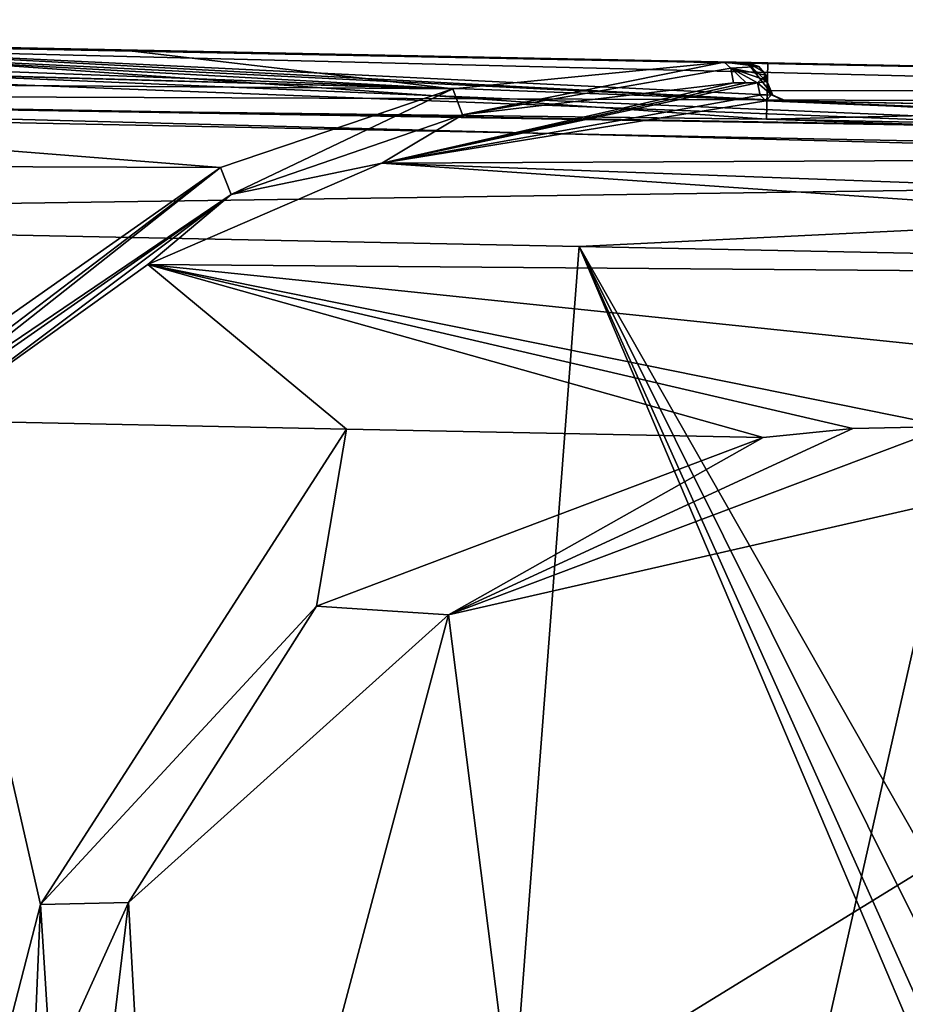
# Model space of a CAD drawing. Extents: x -200 to 200, y -832 to 754.
# Tile 9 of 256: x -149 to -126, y -793 to -766. Entities that reach past the tile are written whole.
import ezdxf

# ---------------------------------------------------------------- set-up
doc = ezdxf.new("R2010")
doc.units = 0
doc.header["$LTSCALE"] = 74.25
for name, color, linetype in [('12', 7, 'CONTINUOUS'), ('122', 7, 'CONTINUOUS'), ('124', 7, 'CONTINUOUS'), ('125', 7, 'CONTINUOUS'), ('126', 7, 'CONTINUOUS'), ('132', 7, 'CONTINUOUS'), ('143', 7, 'CONTINUOUS'), ('145', 7, 'CONTINUOUS'), ('146', 7, 'CONTINUOUS'), ('147', 7, 'CONTINUOUS'), ('20', 7, 'CONTINUOUS'), ('21', 7, 'CONTINUOUS'), ('26', 7, 'CONTINUOUS'), ('27', 7, 'CONTINUOUS'), ('28', 7, 'CONTINUOUS'), ('3', 7, 'CONTINUOUS'), ('35', 7, 'CONTINUOUS'), ('39', 7, 'CONTINUOUS'), ('4', 7, 'CONTINUOUS'), ('40', 7, 'CONTINUOUS'), ('41', 7, 'CONTINUOUS'), ('42', 7, 'CONTINUOUS'), ('43', 7, 'CONTINUOUS'), ('5', 7, 'CONTINUOUS'), ('55', 7, 'CONTINUOUS'), ('63', 7, 'CONTINUOUS')]:
    doc.layers.add(name, color=color, linetype=linetype)

msp = doc.modelspace()

# ---------------------------------------------------------------- linework, layer by layer
at = {"layer": '12', "color": 7, "linetype": 'CONTINUOUS'}
for points in [[(-167.512, -767.341, -13.433), (-162.55, -766.833, -10), (-137.6, -768.196, -14.056), (-167.512, -767.341, -13.433)], [(-162.55, -766.833, -10), (-146.453, -767.157, -10), (-137.6, -768.196, -14.056), (-162.55, -766.833, -10)], [(-146.453, -767.157, -10), (-130.355, -767.482, -10), (-137.6, -768.196, -14.056), (-146.453, -767.157, -10)], [(-173.826, -767.924, -14.962), (-167.623, -767.357, -13.482), (-137.6, -768.196, -14.056), (-173.826, -767.924, -14.962)], [(-167.623, -767.357, -13.482), (-167.512, -767.341, -13.433), (-137.6, -768.196, -14.056), (-167.623, -767.357, -13.482)], [(-173.871, -770.189, -17.669), (-173.826, -767.924, -14.962), (-143.801, -770.299, -17.226), (-173.871, -770.189, -17.669)], [(-143.801, -770.299, -17.226), (-173.826, -767.924, -14.962), (-137.6, -768.196, -14.056), (-143.801, -770.299, -17.226)], [(-152.29, -776.256, -19.969), (-173.871, -770.189, -17.669), (-143.801, -770.299, -17.226), (-152.29, -776.256, -19.969)]]:
    msp.add_3dface(points, dxfattribs=at)
at = {"layer": '122', "color": 7, "linetype": 'CONTINUOUS'}
for points in [[(-174, -771.604, 20), (-138.417, -827.2, 20), (-134.228, -772.405, 20), (-174, -771.604, 20)], [(-163.714, -823.714, 20), (-138.417, -827.2, 20), (-174, -771.604, 20), (-163.714, -823.714, 20)], [(-138.417, -827.2, 20), (-111, -827.2, 20), (-134.228, -772.405, 20), (-138.417, -827.2, 20)], [(-111, -827.2, 20), (-111, -824.2, 20), (-134.228, -772.405, 20), (-111, -827.2, 20)], [(-111, -824.2, 20), (-109.828, -821.372, 20), (-134.228, -772.405, 20), (-111, -824.2, 20)], [(-134.228, -772.405, 20), (-107, -820.2, 20), (-94.456, -773.205, 20), (-134.228, -772.405, 20)], [(-109.828, -821.372, 20), (-107, -820.2, 20), (-134.228, -772.405, 20), (-109.828, -821.372, 20)]]:
    msp.add_3dface(points, dxfattribs=at)
at = {"layer": '124', "color": 7, "linetype": 'CONTINUOUS'}
for points in [[(-159.04, -766.904, 0.025), (-149.332, -767.099, 15), (-129.192, -767.505, 15), (-159.04, -766.904, 0.025)], [(-129.192, -767.505, 0.025), (-159.04, -766.904, 0.025), (-129.192, -767.505, 15), (-129.192, -767.505, 0.025)]]:
    msp.add_3dface(points, dxfattribs=at)
at = {"layer": '125', "color": 7, "linetype": 'CONTINUOUS'}
for points in [[(-129.223, -769.005, 0.025), (-192, -768.241, 0.025), (-159.04, -766.904, 0.025), (-129.223, -769.005, 0.025)], [(-129.192, -767.505, 0.025), (-129.223, -769.005, 0.025), (-159.04, -766.904, 0.025), (-129.192, -767.505, 0.025)], [(-94.396, -770.206, 0.025), (-192, -768.241, 0.025), (-129.223, -769.005, 0.025), (-94.396, -770.206, 0.025)], [(-94.386, -769.706, 0.025), (-94.396, -770.206, 0.025), (-129.223, -769.005, 0.025), (-94.386, -769.706, 0.025)]]:
    msp.add_3dface(points, dxfattribs=at)
at = {"layer": '126', "color": 7, "linetype": 'CONTINUOUS'}
for points in [[(-192, -768.241, 0.025), (-94.396, -770.206, 0.025), (-192, -768.241), (-192, -768.241, 0.025)], [(-94.396, -770.206, 0.025), (-94.396, -770.206), (-192, -768.241), (-94.396, -770.206, 0.025)]]:
    msp.add_3dface(points, dxfattribs=at)
at = {"layer": '132', "color": 7, "linetype": 'CONTINUOUS'}
for points in [[(-173.934, -768.32, 18.77), (-94.364, -768.621, 16.994), (-173.9, -766.652, 15.685), (-173.934, -768.32, 18.77)], [(-173.9, -766.652, 15.685), (-94.356, -768.206, 15), (-171.712, -766.67, 15.464), (-173.9, -766.652, 15.685)], [(-94.364, -768.621, 16.994), (-94.356, -768.206, 15), (-173.9, -766.652, 15.685), (-94.364, -768.621, 16.994)], [(-171.712, -766.67, 15.464), (-94.356, -768.206, 15), (-129.192, -767.505, 15), (-171.712, -766.67, 15.464)], [(-149.332, -767.099, 15), (-171.712, -766.67, 15.464), (-129.192, -767.505, 15), (-149.332, -767.099, 15)], [(-174, -771.604, 20), (-94.401, -770.467, 19.183), (-173.935, -768.358, 18.803), (-174, -771.604, 20)], [(-173.935, -768.358, 18.803), (-94.385, -769.671, 18.536), (-173.934, -768.32, 18.77), (-173.935, -768.358, 18.803)], [(-94.401, -770.467, 19.183), (-94.385, -769.671, 18.536), (-173.935, -768.358, 18.803), (-94.401, -770.467, 19.183)], [(-94.385, -769.671, 18.536), (-94.364, -768.621, 16.994), (-173.934, -768.32, 18.77), (-94.385, -769.671, 18.536)], [(-174, -771.604, 20), (-134.228, -772.405, 20), (-94.401, -770.467, 19.183), (-174, -771.604, 20)], [(-134.228, -772.405, 20), (-94.456, -773.205, 20), (-94.401, -770.467, 19.183), (-134.228, -772.405, 20)]]:
    msp.add_3dface(points, dxfattribs=at)
at = {"layer": '143', "color": 7, "linetype": 'CONTINUOUS'}
for points in [[(-129.223, -769.005, 0.025), (-129.223, -769.005, 0.483), (-94.386, -769.706, 0.483), (-129.223, -769.005, 0.025)], [(-94.386, -769.706, 0.025), (-129.223, -769.005, 0.025), (-94.386, -769.706, 0.483), (-94.386, -769.706, 0.025)]]:
    msp.add_3dface(points, dxfattribs=at)
at = {"layer": '145', "color": 7, "linetype": 'CONTINUOUS'}
for points in [[(-129.223, -769.005, 0.025), (-129.192, -767.505, 0.025), (-129.192, -767.505, 15), (-129.223, -769.005, 0.025)], [(-129.223, -769.005, 0.025), (-129.192, -767.505, 15), (-129.207, -768.255, 7.741), (-129.223, -769.005, 0.025)], [(-129.223, -769.005, 0.483), (-129.223, -769.005, 0.025), (-129.207, -768.255, 7.741), (-129.223, -769.005, 0.483)]]:
    msp.add_3dface(points, dxfattribs=at)
at = {"layer": '146', "color": 7, "linetype": 'CONTINUOUS'}
for points in [[(-192, -768.241), (-94.396, -770.206), (-192, -830.2), (-192, -768.241)], [(-192, -830.2), (-94.396, -770.206), (-95, -830.2), (-192, -830.2)]]:
    msp.add_3dface(points, dxfattribs=at)
at = {"layer": '147', "color": 7, "linetype": 'CONTINUOUS'}
for points in [[(-129.192, -767.505, 15), (-94.356, -768.206, 15), (-129.207, -768.255, 7.741), (-129.192, -767.505, 15)], [(-94.356, -768.206, 15), (-129.223, -769.005, 0.483), (-129.207, -768.255, 7.741), (-94.356, -768.206, 15)], [(-129.223, -769.005, 0.483), (-94.356, -768.206, 15), (-94.386, -769.706, 0.483), (-129.223, -769.005, 0.483)]]:
    msp.add_3dface(points, dxfattribs=at)
at = {"layer": '20', "color": 7, "linetype": 'CONTINUOUS'}
for points in [[(-94.396, -770.206), (-192, -768.241), (-95, -830.2), (-94.396, -770.206)], [(-192, -768.241), (-192, -830.2), (-95, -830.2), (-192, -768.241)]]:
    msp.add_3dface(points, dxfattribs=at)
at = {"layer": '21', "color": 7, "linetype": 'CONTINUOUS'}
for points in [[(-148.612, -789.98, -19), (-151, -799.2, -19), (-151.568, -777.056, -19), (-148.612, -789.98, -19)], [(-140.442, -777.281, -19), (-148.612, -789.98, -19), (-151.568, -777.056, -19), (-140.442, -777.281, -19)], [(-141.237, -782.009, -19), (-148.612, -789.98, -19), (-140.442, -777.281, -19), (-141.237, -782.009, -19)], [(-129.316, -777.505, -19), (-141.237, -782.009, -19), (-140.442, -777.281, -19), (-129.316, -777.505, -19)]]:
    msp.add_3dface(points, dxfattribs=at)
at = {"layer": '26', "color": 7, "linetype": 'CONTINUOUS'}
for points in [[(-94.376, -769.206, -0.025), (-94.376, -769.206, -10), (-128.758, -768.514, -10), (-94.376, -769.206, -0.025)], [(-128.724, -768.515, -9.854), (-94.376, -769.206, -0.025), (-128.758, -768.514, -10), (-128.724, -768.515, -9.854)], [(-128.713, -768.515, -9.701), (-94.376, -769.206, -0.025), (-128.724, -768.515, -9.854), (-128.713, -768.515, -9.701)], [(-128.713, -768.515, -0.025), (-94.376, -769.206, -0.025), (-128.713, -768.515, -9.701), (-128.713, -768.515, -0.025)]]:
    msp.add_3dface(points, dxfattribs=at)
at = {"layer": '27', "color": 7, "linetype": 'CONTINUOUS'}
for points in [[(-129.24, -768.521, -10.552), (-94.391, -769.971, -13.63), (-139.493, -770.179, -15.506), (-129.24, -768.521, -10.552)], [(-128.941, -768.516, -10.32), (-94.391, -769.971, -13.63), (-129.24, -768.521, -10.552), (-128.941, -768.516, -10.32)], [(-128.758, -768.514, -10), (-94.391, -769.971, -13.63), (-128.941, -768.516, -10.32), (-128.758, -768.514, -10)], [(-94.376, -769.206, -10), (-94.391, -769.971, -13.63), (-128.758, -768.514, -10), (-94.376, -769.206, -10)], [(-94.391, -769.971, -13.63), (-94.429, -771.842, -16.364), (-139.493, -770.179, -15.506), (-94.391, -769.971, -13.63)], [(-139.493, -770.179, -15.506), (-94.458, -773.294, -17.542), (-145.747, -772.892, -17.917), (-139.493, -770.179, -15.506)], [(-94.429, -771.842, -16.364), (-94.458, -773.294, -17.542), (-139.493, -770.179, -15.506), (-94.429, -771.842, -16.364)], [(-140.442, -777.281, -19), (-151.568, -777.056, -19), (-145.747, -772.892, -17.917), (-140.442, -777.281, -19)], [(-129.316, -777.505, -19), (-145.747, -772.892, -17.917), (-126.922, -777.265, -18.995), (-129.316, -777.505, -19)], [(-94.458, -773.294, -17.542), (-94.557, -778.204, -19), (-145.747, -772.892, -17.917), (-94.458, -773.294, -17.542)], [(-94.557, -778.204, -19), (-124.376, -777.215, -18.992), (-145.747, -772.892, -17.917), (-94.557, -778.204, -19)], [(-129.316, -777.505, -19), (-140.442, -777.281, -19), (-145.747, -772.892, -17.917), (-129.316, -777.505, -19)], [(-145.747, -772.892, -17.917), (-124.376, -777.215, -18.992), (-126.922, -777.265, -18.995), (-145.747, -772.892, -17.917)]]:
    msp.add_3dface(points, dxfattribs=at)
at = {"layer": '28', "color": 7, "linetype": 'CONTINUOUS'}
for points in [[(-129.466, -768.033, -10.141), (-139.493, -770.179, -15.506), (-129.768, -768.033, -10.304), (-129.466, -768.033, -10.141)], [(-139.493, -770.179, -15.506), (-129.466, -768.033, -10.141), (-129.397, -768.368, -10.262), (-139.493, -770.179, -15.506)], [(-129.768, -768.033, -10.304), (-139.493, -770.179, -15.506), (-130.107, -768.034, -10.485), (-129.768, -768.033, -10.304)], [(-130.107, -768.034, -10.485), (-139.493, -770.179, -15.506), (-137.343, -768.895, -14.272), (-130.107, -768.034, -10.485)], [(-129.24, -768.521, -10.552), (-139.493, -770.179, -15.506), (-129.397, -768.368, -10.262), (-129.24, -768.521, -10.552)], [(-137.343, -768.895, -14.272), (-139.493, -770.179, -15.506), (-143.518, -771.016, -17.151), (-137.343, -768.895, -14.272)], [(-139.493, -770.179, -15.506), (-145.747, -772.892, -17.917), (-143.518, -771.016, -17.151), (-139.493, -770.179, -15.506)], [(-151.912, -776.696, -19.462), (-143.518, -771.016, -17.151), (-151.802, -776.811, -19.133), (-151.912, -776.696, -19.462)], [(-143.518, -771.016, -17.151), (-151.568, -777.056, -19), (-151.802, -776.811, -19.133), (-143.518, -771.016, -17.151)], [(-145.747, -772.892, -17.917), (-151.568, -777.056, -19), (-143.518, -771.016, -17.151), (-145.747, -772.892, -17.917)]]:
    msp.add_3dface(points, dxfattribs=at)
at = {"layer": '3', "color": 7, "linetype": 'CONTINUOUS'}
for points in [[(-162.55, -766.833, -10), (-159.935, -766.886, -5.274), (-146.453, -767.157, -10), (-162.55, -766.833, -10)], [(-159.935, -766.886, -5.274), (-159.04, -766.904, -0.025), (-146.453, -767.157, -10), (-159.935, -766.886, -5.274)], [(-159.04, -766.904, -0.025), (-129.741, -767.494, -0.025), (-146.453, -767.157, -10), (-159.04, -766.904, -0.025)], [(-146.453, -767.157, -10), (-129.741, -767.494, -0.025), (-130.355, -767.482, -10), (-146.453, -767.157, -10)], [(-130.355, -767.482, -10), (-129.741, -767.494, -0.025), (-130.032, -767.488, -9.827), (-130.355, -767.482, -10)], [(-129.741, -767.494, -0.025), (-129.741, -767.494, -9.671), (-130.032, -767.488, -9.827), (-129.741, -767.494, -0.025)]]:
    msp.add_3dface(points, dxfattribs=at)
at = {"layer": '35', "color": 7, "linetype": 'CONTINUOUS'}
for points in [[(-129.202, -768.029, -0.025), (-129.055, -768.37, -0.025), (-129.202, -768.029, -9.701), (-129.202, -768.029, -0.025)], [(-129.202, -768.029, -9.701), (-129.055, -768.37, -0.025), (-129.055, -768.37, -9.701), (-129.202, -768.029, -9.701)], [(-129.055, -768.37, -0.025), (-128.713, -768.515, -0.025), (-129.055, -768.37, -9.701), (-129.055, -768.37, -0.025)], [(-128.713, -768.515, -0.025), (-128.713, -768.515, -9.701), (-129.055, -768.37, -9.701), (-128.713, -768.515, -0.025)]]:
    msp.add_3dface(points, dxfattribs=at)
at = {"layer": '39', "color": 7, "linetype": 'CONTINUOUS'}
for points in [[(-129.225, -768.002, -9.851), (-129.466, -768.033, -10.141), (-129.349, -767.932, -10.065), (-129.225, -768.002, -9.851)], [(-129.243, -767.835, -9.973), (-129.227, -767.881, -9.907), (-129.349, -767.932, -10.065), (-129.243, -767.835, -9.973)], [(-129.227, -767.881, -9.907), (-129.216, -767.919, -9.853), (-129.349, -767.932, -10.065), (-129.227, -767.881, -9.907)], [(-129.216, -767.919, -9.853), (-129.222, -767.96, -9.851), (-129.349, -767.932, -10.065), (-129.216, -767.919, -9.853)], [(-129.222, -767.96, -9.851), (-129.225, -768.002, -9.851), (-129.349, -767.932, -10.065), (-129.222, -767.96, -9.851)], [(-129.466, -768.033, -10.141), (-129.225, -768.002, -9.851), (-129.093, -768.36, -9.894), (-129.466, -768.033, -10.141)], [(-129.397, -768.368, -10.262), (-129.466, -768.033, -10.141), (-129.093, -768.36, -9.894), (-129.397, -768.368, -10.262)], [(-129.24, -768.521, -10.552), (-129.397, -768.368, -10.262), (-129.093, -768.36, -9.894), (-129.24, -768.521, -10.552)], [(-128.758, -768.514, -10), (-129.24, -768.521, -10.552), (-129.093, -768.36, -9.894), (-128.758, -768.514, -10)], [(-128.758, -768.514, -10), (-128.941, -768.516, -10.32), (-129.24, -768.521, -10.552), (-128.758, -768.514, -10)]]:
    msp.add_3dface(points, dxfattribs=at)
at = {"layer": '4', "color": 7, "linetype": 'CONTINUOUS'}
for points in [[(-190.466, -766.494, -0.025), (-94.396, -770.206, -0.025), (-186.5, -766.351, -0.025), (-190.466, -766.494, -0.025)], [(-163.5, -766.814, -0.025), (-186.5, -766.351, -0.025), (-128.713, -768.515, -0.025), (-163.5, -766.814, -0.025)], [(-94.396, -770.206, -0.025), (-128.713, -768.515, -0.025), (-186.5, -766.351, -0.025), (-94.396, -770.206, -0.025)], [(-192, -768.241, -0.025), (-94.396, -770.206, -0.025), (-190.466, -766.494, -0.025), (-192, -768.241, -0.025)], [(-159.04, -766.904, -0.025), (-163.5, -766.814, -0.025), (-128.713, -768.515, -0.025), (-159.04, -766.904, -0.025)], [(-129.741, -767.494, -0.025), (-159.04, -766.904, -0.025), (-129.055, -768.37, -0.025), (-129.741, -767.494, -0.025)], [(-129.055, -768.37, -0.025), (-159.04, -766.904, -0.025), (-128.713, -768.515, -0.025), (-129.055, -768.37, -0.025)], [(-129.202, -768.029, -0.025), (-129.741, -767.494, -0.025), (-129.055, -768.37, -0.025), (-129.202, -768.029, -0.025)], [(-129.284, -767.755, -0.025), (-129.741, -767.494, -0.025), (-129.202, -768.029, -0.025), (-129.284, -767.755, -0.025)], [(-128.713, -768.515, -0.025), (-94.396, -770.206, -0.025), (-94.376, -769.206, -0.025), (-128.713, -768.515, -0.025)]]:
    msp.add_3dface(points, dxfattribs=at)
at = {"layer": '40', "color": 7, "linetype": 'CONTINUOUS'}
for points in [[(-129.225, -768.002, -9.851), (-129.222, -767.96, -9.851), (-129.207, -767.973, -9.778), (-129.225, -768.002, -9.851)], [(-129.202, -768.029, -9.701), (-129.225, -768.002, -9.851), (-129.207, -767.973, -9.778), (-129.202, -768.029, -9.701)], [(-129.222, -767.96, -9.851), (-129.216, -767.919, -9.853), (-129.207, -767.973, -9.778), (-129.222, -767.96, -9.851)], [(-129.225, -768.002, -9.851), (-129.202, -768.029, -9.701), (-129.093, -768.36, -9.894), (-129.225, -768.002, -9.851)], [(-129.202, -768.029, -9.701), (-129.055, -768.37, -9.701), (-129.093, -768.36, -9.894), (-129.202, -768.029, -9.701)], [(-128.713, -768.515, -9.701), (-128.724, -768.515, -9.854), (-129.093, -768.36, -9.894), (-128.713, -768.515, -9.701)], [(-129.055, -768.37, -9.701), (-128.713, -768.515, -9.701), (-129.093, -768.36, -9.894), (-129.055, -768.37, -9.701)], [(-128.724, -768.515, -9.854), (-128.758, -768.514, -10), (-129.093, -768.36, -9.894), (-128.724, -768.515, -9.854)]]:
    msp.add_3dface(points, dxfattribs=at)
at = {"layer": '41', "color": 7, "linetype": 'CONTINUOUS'}
for points in [[(-129.741, -767.494, -0.025), (-129.284, -767.755, -0.025), (-129.741, -767.494, -9.671), (-129.741, -767.494, -0.025)], [(-129.741, -767.494, -9.671), (-129.284, -767.755, -0.025), (-129.43, -767.598, -9.858), (-129.741, -767.494, -9.671)], [(-129.284, -767.755, -0.025), (-129.243, -767.835, -9.973), (-129.43, -767.598, -9.858), (-129.284, -767.755, -0.025)], [(-129.284, -767.755, -0.025), (-129.202, -768.029, -0.025), (-129.243, -767.835, -9.973), (-129.284, -767.755, -0.025)], [(-129.202, -768.029, -0.025), (-129.227, -767.881, -9.907), (-129.243, -767.835, -9.973), (-129.202, -768.029, -0.025)], [(-129.202, -768.029, -0.025), (-129.216, -767.919, -9.853), (-129.227, -767.881, -9.907), (-129.202, -768.029, -0.025)], [(-129.216, -767.919, -9.853), (-129.202, -768.029, -0.025), (-129.207, -767.973, -9.778), (-129.216, -767.919, -9.853)], [(-129.202, -768.029, -0.025), (-129.202, -768.029, -9.701), (-129.207, -767.973, -9.778), (-129.202, -768.029, -0.025)]]:
    msp.add_3dface(points, dxfattribs=at)
at = {"layer": '42', "color": 7, "linetype": 'CONTINUOUS'}
for points in [[(-137.6, -768.196, -14.056), (-130.355, -767.482, -10), (-137.343, -768.895, -14.272), (-137.6, -768.196, -14.056)], [(-137.343, -768.895, -14.272), (-130.355, -767.482, -10), (-130.175, -767.645, -10.342), (-137.343, -768.895, -14.272)], [(-130.107, -768.034, -10.485), (-137.343, -768.895, -14.272), (-130.175, -767.645, -10.342), (-130.107, -768.034, -10.485)], [(-143.801, -770.299, -17.226), (-137.6, -768.196, -14.056), (-143.518, -771.016, -17.151), (-143.801, -770.299, -17.226)], [(-137.6, -768.196, -14.056), (-137.343, -768.895, -14.272), (-143.518, -771.016, -17.151), (-137.6, -768.196, -14.056)], [(-152.29, -776.256, -19.969), (-143.801, -770.299, -17.226), (-152.025, -776.547, -19.834), (-152.29, -776.256, -19.969)], [(-143.801, -770.299, -17.226), (-151.912, -776.696, -19.462), (-152.025, -776.547, -19.834), (-143.801, -770.299, -17.226)], [(-143.801, -770.299, -17.226), (-143.518, -771.016, -17.151), (-151.912, -776.696, -19.462), (-143.801, -770.299, -17.226)]]:
    msp.add_3dface(points, dxfattribs=at)
at = {"layer": '43', "color": 7, "linetype": 'CONTINUOUS'}
for points in [[(-130.355, -767.482, -10), (-129.43, -767.598, -9.858), (-130.175, -767.645, -10.342), (-130.355, -767.482, -10)], [(-130.355, -767.482, -10), (-130.032, -767.488, -9.827), (-129.43, -767.598, -9.858), (-130.355, -767.482, -10)], [(-129.43, -767.598, -9.858), (-129.243, -767.835, -9.973), (-130.175, -767.645, -10.342), (-129.43, -767.598, -9.858)], [(-129.768, -768.033, -10.304), (-130.107, -768.034, -10.485), (-130.175, -767.645, -10.342), (-129.768, -768.033, -10.304)], [(-129.466, -768.033, -10.141), (-129.768, -768.033, -10.304), (-130.175, -767.645, -10.342), (-129.466, -768.033, -10.141)], [(-129.349, -767.932, -10.065), (-129.466, -768.033, -10.141), (-130.175, -767.645, -10.342), (-129.349, -767.932, -10.065)], [(-129.243, -767.835, -9.973), (-129.349, -767.932, -10.065), (-130.175, -767.645, -10.342), (-129.243, -767.835, -9.973)], [(-130.032, -767.488, -9.827), (-129.741, -767.494, -9.671), (-129.43, -767.598, -9.858), (-130.032, -767.488, -9.827)]]:
    msp.add_3dface(points, dxfattribs=at)
at = {"layer": '5', "color": 7, "linetype": 'CONTINUOUS'}
for points in [[(-94.396, -770.206), (-192, -768.241, -0.025), (-192, -768.241), (-94.396, -770.206)], [(-94.396, -770.206, -0.025), (-192, -768.241, -0.025), (-94.396, -770.206), (-94.396, -770.206, -0.025)]]:
    msp.add_3dface(points, dxfattribs=at)
at = {"layer": '55', "color": 7, "linetype": 'CONTINUOUS'}
for points in [[(-124.416, -779.206, -17), (-133.197, -817.997, -17), (-137.718, -782.239, -17), (-124.416, -779.206, -17)], [(-116.804, -817.998, -17), (-133.197, -817.997, -17), (-124.416, -779.206, -17), (-116.804, -817.998, -17)], [(-137.718, -782.239, -17), (-145.139, -810.079, -17), (-146.263, -789.925, -17), (-137.718, -782.239, -17)], [(-133.197, -817.997, -17), (-145.139, -810.079, -17), (-137.718, -782.239, -17), (-133.197, -817.997, -17)], [(-146.263, -789.925, -17), (-148.053, -804.764, -17), (-148.325, -794.491, -17), (-146.263, -789.925, -17)], [(-145.139, -810.079, -17), (-148.053, -804.764, -17), (-146.263, -789.925, -17), (-145.139, -810.079, -17)]]:
    msp.add_3dface(points, dxfattribs=at)
at = {"layer": '63', "color": 7, "linetype": 'CONTINUOUS'}
for points in [[(-124.376, -777.215, -18.992), (-124.416, -779.206, -17), (-137.718, -782.239, -17), (-124.376, -777.215, -18.992)], [(-126.922, -777.265, -18.995), (-124.376, -777.215, -18.992), (-137.718, -782.239, -17), (-126.922, -777.265, -18.995)], [(-129.316, -777.505, -19), (-126.922, -777.265, -18.995), (-137.718, -782.239, -17), (-129.316, -777.505, -19)], [(-141.237, -782.009, -19), (-129.316, -777.505, -19), (-137.718, -782.239, -17), (-141.237, -782.009, -19)], [(-148.612, -789.98, -19), (-141.237, -782.009, -19), (-146.263, -789.925, -17), (-148.612, -789.98, -19)], [(-141.237, -782.009, -19), (-137.718, -782.239, -17), (-146.263, -789.925, -17), (-141.237, -782.009, -19)], [(-151, -799.2, -19), (-148.612, -789.98, -19), (-149, -799.2, -17), (-151, -799.2, -19)], [(-149, -799.2, -17), (-148.612, -789.98, -19), (-148.325, -794.491, -17), (-149, -799.2, -17)], [(-148.612, -789.98, -19), (-146.263, -789.925, -17), (-148.325, -794.491, -17), (-148.612, -789.98, -19)]]:
    msp.add_3dface(points, dxfattribs=at)

doc.saveas('drawing.dxf')
